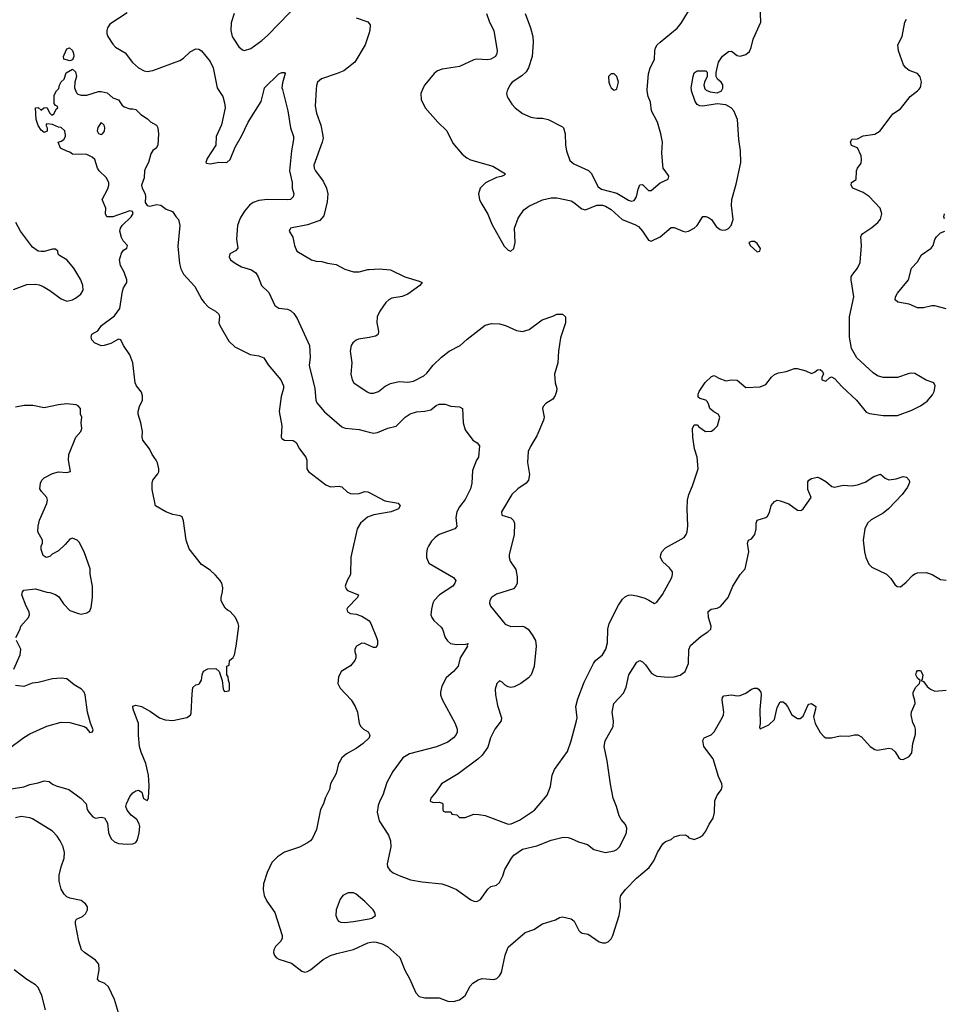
# Model space of a CAD drawing. Header units: inches. Extents: x 1934316 to 2140091, y 524953 to 667329.
# Tile 3 of 256: x 1957560 to 1964016, y 533609 to 540486. Entities that reach past the tile are written whole.
import ezdxf

# ---------------------------------------------------------------- set-up
doc = ezdxf.new("R2010")
doc.units = ezdxf.units.IN
doc.header["$MEASUREMENT"] = 0
for name, color, linetype in [('B9553', 7, 'Continuous'), ('B9554', 7, 'Continuous'), ('B9563', 7, 'Continuous'), ('B9564', 7, 'Continuous')]:
    doc.layers.add(name, color=color, linetype=linetype)

msp = doc.modelspace()

# ---------------------------------------------------------------- linework, layer by layer
at = {"layer": 'B9553', "color": 5}
for points, elevation in [([(1957430, 535102), (1957588.1, 535128.1), (1957630, 535145.3), (1957690, 535155.8), (1957730, 535170.4), (1957766, 535166), (1957790, 535147.7), (1957815.6, 535135.6), (1957904, 535110), (1957990, 535045.5), (1958024.9, 535010), (1958032.4, 534970), (1958042, 534950), (1958070, 534919.5), (1958090, 534908.8), (1958130, 534916.3), (1958152.1, 534912.1), (1958173.5, 534873.5), (1958181.1, 534810), (1958190, 534782.8), (1958201.8, 534761.8), (1958223, 534743), (1958250, 534732.2), (1958310, 534726.7), (1958350, 534730.4), (1958370, 534739.1), (1958381.7, 534758.3), (1958394.3, 534805.7), (1958398.7, 534850), (1958395.1, 534870), (1958378.9, 534898.9), (1958339.3, 534930), (1958310, 534964), (1958302, 534990), (1958305.1, 535010), (1958330, 535061), (1958350, 535086), (1958370, 535101), (1958390, 535104.7), (1958412, 535090), (1958425.4, 535045.4), (1958450, 535032), (1958459, 535050), (1958465.2, 535134.8), (1958460.5, 535210), (1958441.5, 535290), (1958407.4, 535370), (1958397.7, 535410), (1958389.7, 535490), (1958390.7, 535570.7), (1958353.6, 535670), (1958350, 535692), (1958370, 535698.4), (1958410, 535688.9), (1958474.1, 535654.1), (1958536.3, 535610), (1958575.3, 535595.3), (1958630, 535590.2), (1958727.3, 535612.7), (1958752.3, 535627.8), (1958758, 535642), (1958763.3, 535776.7), (1958770, 535822), (1958790, 535841), (1958810, 535844.7), (1958815.3, 535850), (1958830, 535874), (1958835.3, 535910), (1958844.7, 535935.3), (1958872.7, 535952.7), (1958930, 535954), (1958952.7, 535932.7), (1958974, 535870), (1958982, 535810), (1958990, 535794), (1959022, 535798), (1959026, 535810), (1959026, 535850), (1959018, 535870), (1959016.4, 535896.4), (1959006, 535910), (1959006, 535970), (1959022, 535978), (1959026, 536010), (1959050, 536032), (1959059, 536050), (1959072.7, 536110), (1959089.4, 536250), (1959086.6, 536270), (1959066, 536310), (1959030, 536353.2), (1959010, 536362), (1958996, 536376), (1958966.3, 536426.3), (1958966, 536450), (1958976.3, 536490), (1958978.3, 536518.3), (1958971.6, 536550), (1958959.6, 536570), (1958927.6, 536607.6), (1958890, 536640.7), (1958830, 536681.3), (1958744.1, 536790), (1958723.4, 536850), (1958704.9, 536984.9), (1958693.5, 537013.5), (1958681.7, 537021.7), (1958630, 537030.8), (1958579.5, 537050), (1958507.3, 537090), (1958484.2, 537204.2), (1958485.1, 537250), (1958490, 537270.8), (1958525.4, 537314.6), (1958531.5, 537328.5), (1958531.5, 537350), (1958523, 537390), (1958512.8, 537410), (1958486, 537450), (1958466.6, 537490), (1958421.1, 537550), (1958415.8, 537570), (1958416.9, 537610), (1958406.6, 537670), (1958387.9, 537730), (1958387.6, 537750), (1958395.7, 537784.3), (1958416.8, 537830), (1958418.6, 537858.6), (1958410, 537884.5), (1958375.6, 537930), (1958367.6, 537950), (1958349.7, 538090), (1958330, 538146), (1958285.2, 538210), (1958266, 538250), (1958250, 538254), (1958196.2, 538223.8), (1958150, 538209.6), (1958130, 538209.5), (1958082, 538230), (1958064, 538250), (1958059, 538270), (1958064, 538290), (1958106.6, 538313.4), (1958132.3, 538350), (1958222, 538418), (1958259.3, 538470), (1958279, 538590), (1958285.6, 538614.4), (1958308.7, 538650), (1958309, 538670), (1958290, 538722), (1958262.9, 538770), (1958258, 538810), (1958270, 538856), (1958284.4, 538875.6), (1958309, 538890), (1958312.3, 538910), (1958281.7, 538941.7), (1958270, 538964), (1958260.5, 539010), (1958263, 539030), (1958274.7, 539050), (1958338.3, 539110), (1958352.2, 539132.2), (1958347.5, 539147.5), (1958330, 539152.1), (1958210.2, 539109.8), (1958167.6, 539110), (1958158.3, 539130), (1958160.9, 539170), (1958136.1, 539230), (1958175.7, 539304.3), (1958182.8, 539330), (1958182.4, 539350), (1958163.7, 539383.7), (1958114, 539430), (1958103.1, 539450), (1958084.4, 539510), (1958067.3, 539527.3), (1958030, 539544.7), (1957930, 539546.3), (1957910, 539562), (1957890, 539567), (1957846, 539590), (1957828.4, 539631.6), (1957850, 539638), (1957868, 539650), (1957879, 539670), (1957879.3, 539680.7), (1957876, 539710), (1957850, 539733.2), (1957830, 539735.3), (1957790, 539755.3), (1957750, 539758), (1957742, 539750), (1957751.6, 539731.6), (1957751.6, 539708.4), (1957730, 539698), (1957710, 539715.3), (1957690, 539748), (1957676, 539790), (1957670, 539871.3), (1957690, 539872), (1957710, 539854), (1957728.7, 539871.3), (1957750, 539874), (1957770, 539834), (1957782, 539822), (1957790, 539822), (1957798, 539830), (1957816.4, 539863.6), (1957826, 539870), (1957822, 539882), (1957810, 539886), (1957800.4, 539900.4), (1957800.4, 539959.6), (1957818, 539990), (1957827.5, 540000)], 240), ([(1957946.8, 540000), (1957955.9, 539975.9), (1957965.2, 539965.2), (1957990, 539959.1), (1958030, 539960.4), (1958110, 539986), (1958130, 539985.5), (1958170, 539974.4), (1958210, 539940.5), (1958250, 539926), (1958272.5, 539892.5), (1958290, 539877.3), (1958330, 539862.8), (1958350, 539864.9), (1958370, 539859.5), (1958405.2, 539825.2), (1958453.7, 539793.7), (1958473.3, 539773.3), (1958515.5, 539750), (1958524.9, 539730), (1958528.9, 539690), (1958523.7, 539610), (1958512, 539590), (1958490, 539571.8), (1958476.5, 539550), (1958458.4, 539490), (1958438.5, 539450), (1958432.6, 539430), (1958430, 539382), (1958410.4, 539330), (1958414.4, 539310), (1958436.5, 539270), (1958439.6, 539250), (1958435.6, 539210), (1958450, 539187.6), (1958470, 539184.7), (1958515, 539195), (1958546.8, 539190), (1958582.9, 539162.9), (1958626.4, 539146.4), (1958650.7, 539110.7), (1958670, 539091.3), (1958678.4, 539050), (1958663.8, 538903.8), (1958676.7, 538783.3), (1958685.4, 538745.4), (1958704.2, 538710), (1958782.2, 538622.2), (1958831.7, 538531.7), (1958848, 538510), (1958878.6, 538478.6), (1958926.8, 538450), (1958950.6, 538430), (1958956.3, 538410), (1958950.5, 538370), (1958957.1, 538350), (1959019.9, 538239.9), (1959062.5, 538202.5), (1959168.6, 538148.6), (1959230, 538138.4), (1959264.9, 538124.9), (1959295.1, 538075.1), (1959384.6, 537970), (1959401.7, 537930), (1959401.1, 537910), (1959384.9, 537855), (1959372, 537750), (1959391.3, 537650), (1959386.4, 537570), (1959390, 537561), (1959410.3, 537550.4), (1959470, 537547.2), (1959490, 537534), (1959513.4, 537490), (1959558.9, 537430), (1959564, 537410), (1959565.8, 537350), (1959576, 537330), (1959697.3, 537237.3), (1959730, 537224.6), (1959790, 537228.5), (1959810, 537223.8), (1959850, 537187.3), (1959870, 537176.3), (1959893.7, 537173.7), (1959930, 537178), (1959969.6, 537190.4), (1959990, 537188.2), (1960000, 537183.1)], 240), ([(1958945, 540000), (1958978, 539950), (1958990, 539904.7), (1958993.8, 539870), (1958968.1, 539751.9), (1958932.7, 539670), (1958930.5, 539610), (1958870, 539517.2), (1958861, 539490), (1958865.2, 539485.2), (1958890, 539480.5), (1958950, 539490.6), (1959006, 539490), (1959029.6, 539510.4), (1959064.9, 539595.1), (1959110, 539673), (1959156.4, 539770), (1959246.1, 539913.9), (1959266.3, 540000)], 260), ([(1959394.2, 540000), (1959432.4, 539850), (1959450.2, 539730), (1959472.2, 539670), (1959473, 539650), (1959457.2, 539570), (1959443.6, 539430), (1959463.1, 539350), (1959463.7, 539310), (1959473.4, 539270), (1959470.5, 539250), (1959450.5, 539230), (1959432.9, 539227.1), (1959291.5, 539231.5), (1959230, 539224.4), (1959190.4, 539210), (1959164.2, 539190), (1959130.3, 539150), (1959100, 539100), (1959080.2, 539050), (1959074.3, 538954.3), (1959083.8, 538890), (1959067.3, 538872.7), (1959028.1, 538851.9), (1959023.1, 538830), (1959033, 538810), (1959064.8, 538784.8), (1959110, 538760.9), (1959178.8, 538738.8), (1959210, 538717.6), (1959226, 538690), (1959248.2, 538630), (1959299.9, 538579.9), (1959341.1, 538490), (1959370, 538471.5), (1959430, 538463.5), (1959450, 538454.9), (1959474.1, 538434.1), (1959498.5, 538398.5), (1959584.2, 538210), (1959588.9, 538130), (1959582.3, 538070), (1959621.8, 537910), (1959627.6, 537830), (1959635.8, 537810), (1959688.5, 537748.5), (1959810, 537643.1), (1959832.9, 537632.9), (1959930, 537623.2), (1960000, 537605.6)], 260), ([(1959630.5, 540000), (1959623.2, 539883.2), (1959633.7, 539833.7), (1959662.3, 539750), (1959675.6, 539690), (1959678, 539658), (1959672.2, 539630), (1959613.2, 539470), (1959616.3, 539450), (1959626.4, 539430), (1959678.9, 539358.9), (1959703, 539310), (1959712.3, 539270), (1959706.5, 539213.5), (1959684, 539116), (1959656.9, 539083.1), (1959570, 539053.3), (1959452, 539030), (1959441, 539010), (1959468.4, 538968.4), (1959479.1, 538910), (1959496, 538870), (1959598, 538810), (1959630, 538800.4), (1959670, 538797.1), (1959710, 538785.5), (1959770, 538775.8), (1959830, 538744.4), (1959890, 538726), (1959930, 538726), (1959990, 538741.1), (1960000, 538741.6)], 280), ([(1957517.1, 538602.9), (1957610, 538636.5), (1957670, 538638.9), (1957695.2, 538635.3), (1957723.8, 538623.8), (1957770, 538595.8), (1957850, 538536), (1957890, 538521.3), (1957929.7, 538530.3), (1957950, 538541.6), (1957986, 538570), (1958003.7, 538596.3), (1958001.6, 538630), (1957986, 538670), (1957938.4, 538750), (1957890, 538809.5), (1957838.4, 538838.4), (1957829.7, 538849.6), (1957826.6, 538870), (1957810, 538882.9), (1957790, 538883.1), (1957730, 538867.2), (1957710, 538866.9), (1957689.4, 538870), (1957650, 538896.9), (1957565.3, 539010), (1957533.3, 539070)], 260), ([(1960000, 538267), (1959925.9, 538254.1), (1959910, 538248.2), (1959886.4, 538230), (1959875.3, 538210), (1959868.8, 538170), (1959878.7, 538090), (1959872.7, 538010), (1959880.5, 537970), (1959894, 537950), (1959986.1, 537886.1), (1960000, 537881.1)], 280), ([(1957534, 536170), (1957564, 536230), (1957569.2, 536250), (1957622, 536310), (1957627.6, 536330), (1957627.3, 536350), (1957604.7, 536390), (1957575.1, 536470), (1957579, 536490), (1957590, 536501), (1957670, 536511), (1957750, 536486.8), (1957770, 536486), (1957810, 536471.3), (1957834, 536454), (1957865.8, 536405.8), (1957910, 536360.7), (1957970, 536338.8), (1957990, 536334.8), (1958030, 536342.8), (1958050, 536358), (1958060.2, 536379.8), (1958069.2, 536450), (1958069.2, 536530), (1958053.2, 536613.2), (1958052, 536650), (1958010, 536768.7), (1957975.9, 536835.9), (1957962, 536850), (1957930, 536865.2), (1957910, 536859), (1957878.8, 536821.2), (1957830, 536775.3), (1957786.4, 536753.6), (1957770, 536738), (1957746, 536730), (1957724.7, 536744.7), (1957710, 536786), (1957709.4, 536809.4), (1957719.3, 536830), (1957719.3, 536850), (1957687.3, 536910), (1957689.5, 536949.5), (1957698.7, 536990), (1957750, 537107.3), (1957753.7, 537130), (1957749.6, 537150), (1957711.8, 537190), (1957701.6, 537210), (1957706.6, 537250), (1957715.1, 537270), (1957730, 537286.4), (1957790, 537315.5), (1957830, 537327.7), (1957890, 537322.8), (1957914, 537330), (1957900.9, 537410), (1957903.7, 537450), (1957953.2, 537570), (1957986, 537610), (1957993.2, 537630), (1957989.2, 537670), (1957994, 537710), (1957985.2, 537730), (1957984, 537770), (1957969.4, 537789.4), (1957955.1, 537795.1), (1957890, 537804.2), (1957830, 537796.3), (1957730, 537774.5), (1957651.5, 537791.5), (1957591.2, 537791.2), (1957530, 537780.4)], 260), ([(1960000, 537015.5), (1959988.6, 537011.4), (1959938.7, 536970), (1959917.3, 536930), (1959871.3, 536731.3), (1959869, 536610), (1959846.9, 536570), (1959832, 536530), (1959839.3, 536510), (1959850, 536499.3), (1959926, 536470), (1959919.1, 536450), (1959850, 536377.2), (1959845.5, 536370), (1959848, 536350), (1959870, 536339.3), (1959910, 536334.4), (1959950, 536321.1), (1959998.4, 536290), (1960000, 536287.6)], 240), ([(1957519, 535950), (1957564, 536050), (1957568.7, 536090), (1957539, 536150)], 260), ([(1960000, 536115.1), (1959970, 536129.6), (1959950, 536131.2), (1959910.8, 536110), (1959900.7, 536090), (1959900.7, 536070), (1959907.7, 536050), (1959907.3, 536030), (1959900.7, 536010), (1959870, 535972.7), (1959805.9, 535934.2), (1959785.4, 535894.6), (1959782, 535850), (1959796.7, 535816.7), (1959874.8, 535734.8), (1959903.1, 535690), (1959918.4, 535650), (1959930.8, 535570), (1959942.8, 535550), (1959961, 535530), (1959992.4, 535512.4), (1960000, 535498.7)], 240), ([(1957490, 535397.6), (1957590, 535473.4), (1957630, 535497.4), (1957750, 535552.2), (1957850, 535579.6), (1957910, 535577), (1958010.6, 535550.6), (1958022.5, 535542.5), (1958050, 535507.7), (1958068.4, 535511.6), (1958072.7, 535527.3), (1958053.6, 535573.6), (1958033, 535650), (1958018, 535770), (1958010, 535789.2), (1957992, 535810), (1957939.8, 535839.8), (1957890, 535882.4), (1957850, 535887.8), (1957790, 535881.6), (1957690, 535856.2), (1957648, 535852), (1957590, 535829.3), (1957530, 535835.3)], 260), ([(1960000, 535472.4), (1959999.3, 535470), (1959959.5, 535430), (1959910, 535395.1), (1959842.3, 535357.7), (1959810.4, 535330), (1959797, 535310), (1959787.2, 535290), (1959770, 535222), (1959730.5, 535149.5), (1959722.4, 535110), (1959692.2, 535050), (1959680.3, 535010), (1959661.5, 534970), (1959632.4, 534830), (1959604.9, 534770), (1959590, 534751.3), (1959570, 534736.9), (1959513.8, 534706.2), (1959410, 534670.8), (1959361.2, 534638.8), (1959321.5, 534598.5), (1959287.2, 534530), (1959263.2, 534450), (1959260.2, 534410), (1959266.5, 534370), (1959285.7, 534330), (1959340.9, 534250), (1959393.1, 534090), (1959392, 534070), (1959382.4, 534050), (1959346.2, 534013.8), (1959333.7, 533990), (1959333.4, 533970), (1959340.3, 533950), (1959354.2, 533934.2), (1959370, 533924.7), (1959457.4, 533897.4), (1959530, 533839.5), (1959550, 533833.4), (1959570, 533837.4), (1959590, 533849.1), (1959678, 533922), (1959729.6, 533950), (1959775.1, 533964.9), (1959890, 533990.9), (1959990, 534038.9), (1960000, 534040.6)], 240), ([(1958249.7, 533550), (1958223.3, 533643.3), (1958180.9, 533730), (1958154.3, 533754.3), (1958114, 533770), (1958103.6, 533783.6), (1958115.8, 533850), (1958113, 533890), (1958090, 533916.9), (1958012.3, 533970), (1957992.3, 533990), (1957972.3, 534050), (1957949.3, 534170), (1957949.2, 534190), (1957957.2, 534202.8), (1957998.4, 534221.6), (1958019.1, 534240.9), (1958034.5, 534270), (1958033.6, 534290), (1958019.5, 534310), (1957990, 534333), (1957911, 534351), (1957890, 534359.7), (1957870, 534378.7), (1957850, 534412.3), (1957835.6, 534470), (1957836, 534510), (1957849.8, 534570), (1957871, 534630), (1957874, 534670), (1957862.6, 534710), (1957843.5, 534750), (1957822.4, 534782.4), (1957790, 534818), (1957650, 534903.6), (1957630, 534911.2), (1957570, 534920.7), (1957530, 534912.3)], 240), ([(1960000, 534297.7), (1959970, 534327.8), (1959910, 534378.4), (1959890, 534387.3), (1959852.8, 534387.2), (1959816, 534370), (1959796.7, 534343.3), (1959770.5, 534270), (1959768.5, 534228.5), (1959778.8, 534198.8), (1959786.8, 534190), (1959803.4, 534183.4), (1959830, 534180.3), (1959890, 534187.2), (1960000, 534206.6)], 260), ([(1957740.2, 533570), (1957714.8, 533670), (1957690, 533726), (1957670, 533745.7), (1957610, 533781.6), (1957522, 533850)], 260)]:
    msp.add_lwpolyline(points, dxfattribs=dict(at, elevation=elevation))
at = {"layer": 'B9553', "color": 5, "elevation": 240}
msp.add_lwpolyline([(1958130, 539768), (1958105.5, 539734.5), (1958100.5, 539710), (1958110, 539691), (1958130, 539685.5), (1958139, 539690), (1958152.3, 539707.7), (1958154, 539730), (1958149, 539749)], close=True, dxfattribs=at)
at = {"layer": 'B9554', "color": 5}
for points, elevation in [([(1959058.3, 540530), (1959036.4, 540463.6), (1959033.8, 540410), (1959044, 540370), (1959055.6, 540350), (1959090, 540297.1), (1959116, 540276), (1959130, 540272), (1959174, 540286), (1959250, 540341.6), (1959290, 540375.8), (1959523.5, 540616.5)], 280), ([(1958310, 540534), (1958190, 540454.7), (1958173.1, 540430), (1958168.9, 540410), (1958169, 540390), (1958175.6, 540370), (1958210, 540314.4), (1958230, 540294.9), (1958296, 540256), (1958347.2, 540187.2), (1958389.1, 540149.1), (1958430, 540128.4), (1958450, 540124.9), (1958490, 540130.4), (1958678.6, 540201.4), (1958703, 540217), (1958750, 540262.4), (1958790, 540283.1), (1958810, 540280.4), (1958830, 540268), (1958890, 540194), (1958910.3, 540150), (1958938.4, 540010), (1958945, 540000)], 260), ([(1959910, 540498.8), (1959990.5, 540470.5), (1960000, 540458.9)], 280), ([(1960000, 540394.2), (1959971.5, 540310), (1959899.1, 540190), (1959822.4, 540130), (1959778, 540110), (1959667, 540072.9), (1959639, 540050), (1959632.2, 540027.8), (1959630.5, 540000)], 280), ([(1957827.5, 540000), (1957833.6, 540006.4), (1957838, 540030), (1957848.7, 540051.3), (1957870, 540072), (1957885.2, 540114.8), (1957930, 540142), (1957950, 540122), (1957956.3, 540090), (1957944.9, 540050), (1957943, 540010), (1957946.8, 540000)], 240), ([(1959266.3, 540000), (1959268.9, 540011.1), (1959370, 540107.7), (1959390, 540118), (1959410, 540118), (1959412.7, 540110), (1959395.2, 540044.7), (1959391.6, 540010), (1959394.2, 540000)], 260)]:
    msp.add_lwpolyline(points, dxfattribs=dict(at, elevation=elevation))
at = {"layer": 'B9554', "color": 5, "elevation": 240}
msp.add_lwpolyline([(1957910, 540199), (1957869, 540210), (1957865.2, 540230), (1957870, 540242), (1957890, 540282), (1957909, 540291), (1957930, 540271.3), (1957936, 540250), (1957938, 540230), (1957930, 540206)], close=True, dxfattribs=at)
at = {"layer": 'B9563', "color": 5}
for points, elevation in [([(1960000, 537881.1), (1960010, 537877.4), (1960030, 537876.9), (1960064.5, 537890), (1960113, 537927), (1960150, 537944.7), (1960210, 537959.7), (1960270, 537954.8), (1960310, 537960.9), (1960381.7, 537998.3), (1960402.9, 538017.1), (1960446.6, 538073.4), (1960506.4, 538130), (1960559.1, 538170), (1960634.8, 538210), (1960683.9, 538256.1), (1960810, 538353.1), (1960854.9, 538365.1), (1960910, 538362.6), (1960951.3, 538351.3), (1961030, 538316.5), (1961070, 538308.9), (1961116.8, 538323.2), (1961209.2, 538390), (1961283.9, 538416.1), (1961310, 538430.7), (1961350, 538430.6), (1961370.3, 538410.3), (1961372.2, 538370), (1961336.5, 538263.5), (1961321.3, 538170), (1961317.3, 538090), (1961295.3, 538010), (1961299.1, 537950), (1961310.4, 537910), (1961308.2, 537890), (1961299, 537861), (1961283.8, 537836.2), (1961234, 537806), (1961216.1, 537783.9), (1961210.5, 537770), (1961222.4, 537710), (1961218.4, 537690), (1961170, 537579.3), (1961128.7, 537510), (1961111.6, 537470), (1961106.3, 537393.7), (1961120.3, 537310), (1961113.1, 537270), (1961097.6, 537250), (1961038.4, 537210), (1960997, 537170), (1960924.9, 537050), (1960926.6, 537026.6), (1960990, 537008), (1961007.7, 536987.7), (1961014.3, 536970), (1961012.1, 536887.9), (1960978, 536750), (1960977.1, 536730), (1960983.9, 536703.9), (1961025.1, 536645.1), (1961034.6, 536594.6), (1961032.9, 536550), (1961025.3, 536530), (1961008, 536512), (1960890, 536473.7), (1960854.9, 536450), (1960842, 536430), (1960840.3, 536410), (1960847, 536390), (1960950, 536264.4), (1960990, 536248.7), (1961070, 536250.2), (1961085.7, 536245.7), (1961110.5, 536230), (1961139.1, 536190), (1961160.7, 536150), (1961167.3, 536110), (1961151.5, 535968.5), (1961130.4, 535910), (1961114, 535890), (1961058.8, 535850), (1961013.5, 535826.5), (1960990, 535821.6), (1960970, 535825.6), (1960950, 535837), (1960930, 535859.3), (1960910, 535869.3), (1960890.7, 535850), (1960879.5, 535810), (1960882, 535770), (1960896.5, 535696.5), (1960925.3, 535610), (1960923.1, 535590), (1960877, 535530), (1960861, 535499), (1960847.2, 535470), (1960830, 535406), (1960790.4, 535350), (1960758.7, 535321.3), (1960620.7, 535219.3), (1960506.4, 535150), (1960464.9, 535090), (1960430.8, 535050), (1960427.3, 535030), (1960430, 535024.7), (1960450, 535018.8), (1960490, 535022), (1960510, 535014), (1960514, 535010), (1960514, 534970), (1960518, 534958), (1960530, 534954), (1960570, 534954), (1960578, 534938), (1960611.6, 534931.6), (1960630, 534914), (1960670, 534914), (1960730, 534938), (1960765.2, 534934.8), (1960810, 534927.3), (1960970, 534867.3), (1960990.7, 534870.7), (1961050, 534896), (1961154.7, 534965.3), (1961242.6, 535070), (1961266.3, 535130), (1961278.4, 535210), (1961293.6, 535250), (1961385.7, 535374.3), (1961411.4, 535448.6), (1961448.7, 535590), (1961451.6, 535610), (1961443.1, 535690), (1961457.3, 535742.7), (1961500.7, 535859.3), (1961565.7, 535990), (1961581.3, 536010), (1961629.7, 536050), (1961652.3, 536090), (1961665, 536135), (1961667.6, 536230), (1961676.1, 536270), (1961742.1, 536397.9), (1961770, 536438), (1961790, 536457.8), (1961810, 536466.7), (1961830, 536469.1), (1961870, 536462), (1961924.7, 536444.7), (1961952.8, 536432.8), (1961992.1, 536407.9), (1962010, 536418.8), (1962047.9, 536472.1), (1962112.6, 536590), (1962118.3, 536610), (1962117.4, 536630), (1962098, 536658), (1962050, 536700.7), (1962035.1, 536730), (1962036.4, 536750), (1962043.5, 536770), (1962070, 536797.8), (1962199.7, 536870), (1962214.8, 536890), (1962221.1, 536910), (1962225.4, 536950), (1962220.4, 537070), (1962223, 537130), (1962232, 537170), (1962258, 537230), (1962297.6, 537350), (1962289.6, 537429.6), (1962272.7, 537490), (1962260.7, 537570), (1962258, 537630), (1962270, 537656), (1962290, 537657.3), (1962302.3, 537642.3), (1962349.3, 537609.3), (1962390, 537612.6), (1962410, 537625.4), (1962431.4, 537648.6), (1962449.7, 537709.7), (1962436.9, 537730), (1962406.7, 537746.7), (1962379.7, 537770), (1962370, 537802.7), (1962359.4, 537819.4), (1962350, 537828), (1962310, 537839.5), (1962298, 537850), (1962297, 537870), (1962304.5, 537890), (1962347.5, 537952.5), (1962390, 537994), (1962410, 538000.7), (1962441.7, 537981.7), (1962490, 537964.9), (1962530, 537971.5), (1962570, 537968), (1962630, 537917.3), (1962730, 537922), (1962770, 537938.8), (1962809.6, 537990.4), (1962830, 538007.3), (1962859.5, 538020.5), (1962911.5, 538028.5), (1962970, 538050.8), (1962989.3, 538050.7), (1963050, 538034), (1963090, 538016), (1963110, 538024.7), (1963130, 538040.7), (1963150, 538042.8), (1963166, 538030), (1963172, 538010), (1963162, 537990), (1963162, 537970), (1963190, 537962), (1963214.6, 537985.4), (1963229.2, 537990.8), (1963250, 537980.7), (1963302.9, 537922.9), (1963402, 537830), (1963470, 537744), (1963494.9, 537734.9), (1963590, 537721.3), (1963690, 537722.4), (1963790, 537758), (1963849.8, 537790.2), (1963897.3, 537822.8), (1963934.6, 537865.4), (1963946, 537890), (1963952.8, 537930), (1963942.7, 537950), (1963890, 537969.7), (1963810, 538015.6), (1963790, 538018.2), (1963770, 538014.2), (1963690, 537987.1), (1963590, 537986.8), (1963550, 537998.3), (1963519.8, 538019.8), (1963405.6, 538125.6), (1963368.7, 538190), (1963353.8, 538270), (1963354.8, 538410), (1963385.6, 538550), (1963365.7, 538670), (1963366.9, 538690), (1963376.9, 538710), (1963409.7, 538750), (1963427.6, 538790), (1963438.3, 538910), (1963432.3, 538970), (1963438, 538982), (1963446.7, 538993.3), (1963510, 539034), (1963551.3, 539070), (1963570, 539093.4), (1963578.9, 539130), (1963567.6, 539170), (1963492.1, 539252.1), (1963450, 539280.4), (1963377, 539310), (1963365.1, 539330), (1963369.2, 539350), (1963401.2, 539370), (1963402.6, 539430), (1963410, 539450.5), (1963434.6, 539485.4), (1963439.1, 539510), (1963435.8, 539535.8), (1963411.1, 539591.1), (1963367.2, 539607.2), (1963361.2, 539630), (1963370, 539651), (1963410, 539654.8), (1963450, 539674.8), (1963530, 539687.7), (1963569, 539710), (1963657.2, 539830), (1963710, 539863.8), (1963777.3, 539950), (1963830, 539988.9), (1963839, 540000)], 280), ([(1960372.7, 540000), (1960362, 539970), (1960364, 539930), (1960390.7, 539870), (1960479.1, 539770), (1960543, 539710), (1960585.1, 539625.1), (1960650, 539546.8), (1960682, 539522), (1960708.3, 539508.3), (1960864.4, 539464.4), (1960951.3, 539410), (1960941, 539399), (1960922, 539390), (1960890, 539384.5), (1960812.9, 539347.1), (1960775.5, 539310), (1960763.1, 539270), (1960770.3, 539230), (1960779.5, 539210), (1960830, 539127.7), (1960857.4, 539057.4), (1960943.4, 538903.4), (1960970, 538877.3), (1960990, 538870.6), (1961010, 538887.3), (1961019.2, 538930), (1961014.8, 539030), (1961039.7, 539100.3), (1961080.6, 539159.4), (1961114.9, 539185.1), (1961210, 539228), (1961270, 539242.8), (1961310, 539242.3), (1961410, 539220.3), (1961430.5, 539210), (1961486.4, 539166.4), (1961510, 539158.5), (1961590, 539190.1), (1961630, 539190.1), (1961650, 539182.9), (1961690, 539159.6), (1961767.2, 539090), (1961856.2, 539056.2), (1961882, 539042), (1961909.1, 539010), (1961950, 538946.4), (1961970, 538940.5), (1962031.1, 538968.9), (1962110, 539034), (1962130, 539034), (1962190, 539008.4), (1962210, 539004.9), (1962230, 539008.5), (1962268.8, 539031.2), (1962289.6, 539050), (1962330, 539110.7), (1962350, 539110.7), (1962370, 539104), (1962390, 539090.6), (1962422.8, 539042.8), (1962450, 539021.1), (1962470, 539016), (1962490, 539018.9), (1962510, 539028.7), (1962527.8, 539050), (1962541.6, 539090), (1962529.6, 539189.6), (1962531.5, 539230), (1962562.5, 539337.5), (1962594.6, 539490), (1962592.5, 539570), (1962581.4, 539650), (1962573.3, 539790), (1962546.3, 539850), (1962527.6, 539870), (1962490, 539890.9), (1962430, 539898.5), (1962330, 539882.4), (1962310, 539883.6), (1962290, 539893.2), (1962275.9, 539915.9), (1962252, 539990), (1962250.8, 540000)], 320), ([(1960967.6, 540000), (1960963, 539990), (1960959.1, 539970), (1960962.8, 539950), (1960972.8, 539932.8), (1960995.9, 539895.9), (1961018.8, 539870), (1961070.4, 539830.4), (1961130, 539806), (1961170, 539799.5), (1961210, 539799.5), (1961250, 539790.3), (1961350, 539739.1), (1961358, 539730), (1961368.7, 539690), (1961372.2, 539610), (1961378.7, 539570), (1961402.6, 539502.6), (1961430, 539480.4), (1961532.8, 539432.8), (1961550, 539413.6), (1961600.1, 539320.1), (1961622.5, 539302.5), (1961730, 539275.7), (1961810, 539225.7), (1961830, 539219), (1961850, 539223.5), (1961867.7, 539250), (1961877.9, 539302.1), (1961890, 539333), (1961910, 539334.4), (1961950, 539294.4), (1961970, 539293), (1962033.2, 539346.8), (1962087.9, 539372.1), (1962093.3, 539390), (1962090, 539399.3), (1962054, 539450), (1962049.8, 539469.8), (1962043.8, 539556.2), (1962049.5, 539630), (1962035.8, 539690), (1962014, 539770), (1961971.6, 539850), (1961963.9, 539910), (1961948.9, 539950), (1961941.8, 539990), (1961942.6, 540000)], 340), ([(1961703.6, 540000), (1961710, 539994.8), (1961723, 540000)], 360), ([(1962347.8, 540000), (1962353.6, 539993.6), (1962381.8, 539981.8), (1962430, 539976.3), (1962460.4, 539990), (1962465.7, 540000)], 320), ([(1964016.5, 539096.5), (1964013.2, 539110), (1964017.2, 539130)], 260), ([(1964030, 538466.4), (1963950, 538487.2), (1963930, 538488.3), (1963870, 538473.5), (1963830, 538474), (1963770, 538498.7), (1963692.3, 538512.3), (1963674, 538530), (1963676, 538550), (1963690, 538576), (1963766.6, 538670), (1963786.6, 538750), (1963830, 538795.3), (1963855.8, 538844.2), (1963923.7, 538890), (1963937.6, 538910), (1963949.3, 538950), (1963960.9, 538970), (1963990, 538997.3), (1964019, 539010)], 260), ([(1960000, 538741.6), (1960070, 538745.3), (1960150, 538738.3), (1960250, 538690.3), (1960350, 538660.5), (1960370.7, 538650), (1960353.4, 538630), (1960270, 538569.7), (1960230, 538553.5), (1960158.2, 538541.8), (1960137.6, 538530), (1960117.4, 538510), (1960074, 538450), (1960055.6, 538410), (1960054, 538370), (1960065.5, 538310), (1960062.8, 538290), (1960057.1, 538282.9), (1960045.2, 538274.8), (1960000, 538267)], 280), ([(1960000, 537605.6), (1960030, 537598), (1960057.5, 537602.5), (1960130, 537632.4), (1960190, 537648), (1960250.8, 537709.2), (1960287.2, 537732.8), (1960330, 537747.2), (1960390, 537751.5), (1960430, 537760.3), (1960469, 537791), (1960490, 537801.2), (1960530, 537800.6), (1960570, 537787.2), (1960630, 537781.7), (1960651.8, 537770), (1960657.7, 537670), (1960670, 537620.7), (1960724.9, 537550), (1960754.8, 537530), (1960770.4, 537510.4), (1960763.8, 537430), (1960750, 537409.2), (1960721.8, 537338.2), (1960718.3, 537250), (1960707.6, 537210), (1960670, 537134), (1960630, 537082.9), (1960612.9, 537050), (1960605.2, 537010), (1960612.5, 536947.5), (1960598, 536930), (1960490, 536891.1), (1960460.4, 536870), (1960436.4, 536843.6), (1960414.9, 536810), (1960405.5, 536790), (1960401.1, 536758.9), (1960400.5, 536730), (1960416.3, 536690), (1960590.2, 536590.2), (1960605.5, 536570), (1960598.4, 536550), (1960583.8, 536530), (1960490.6, 536470), (1960454, 536430), (1960444, 536410), (1960435.5, 536370), (1960430.6, 536330), (1960437.3, 536310), (1960450.7, 536290), (1960503.4, 536243.4), (1960512, 536230), (1960531.8, 536170), (1960546.8, 536146.8), (1960568.2, 536130), (1960610, 536121.5), (1960675.3, 536124.7), (1960690.8, 536130), (1960684.7, 536115.3), (1960686.8, 536110), (1960634.9, 536030), (1960622.4, 535970), (1960590, 535933.6), (1960537.3, 535890), (1960508.8, 535831.2), (1960497.6, 535790), (1960498.7, 535770), (1960510, 535737.3), (1960600.3, 535570), (1960613.7, 535530), (1960614, 535510), (1960606, 535490), (1960588.2, 535470), (1960550, 535440.5), (1960470, 535408.2), (1960282.2, 535357.8), (1960235.5, 535330), (1960165.2, 535234.7), (1960122.6, 535157.4), (1960096.5, 535070), (1960074, 535030), (1960062.5, 534997.5), (1960055.8, 534950), (1960070.5, 534890), (1960134.9, 534790), (1960150.2, 534750.2), (1960151, 534710), (1960126.3, 534590), (1960129.5, 534570), (1960145.1, 534545.1), (1960168.3, 534528.3), (1960209, 534509), (1960290, 534478.5), (1960370, 534463.3), (1960507.3, 534450), (1960550, 534437.3), (1960610.4, 534410.4), (1960710, 534339.8), (1960730, 534330.1), (1960752.5, 534327.5), (1960778.2, 534341.8), (1960830, 534413.7), (1960850, 534432.7), (1960890, 534440.7), (1960910, 534458.8), (1960933.9, 534506.1), (1960948.6, 534550), (1960993.7, 534630), (1961011.5, 534650), (1961070, 534692.9), (1961170, 534715.6), (1961270, 534754.6), (1961355.6, 534775.6), (1961390, 534774), (1961410, 534768.2), (1961463.1, 534743.1), (1961524.9, 534724.9), (1961570, 534690.5), (1961650, 534668.2), (1961710, 534681.3), (1961730, 534690.4), (1961747.6, 534710), (1961789.6, 534790), (1961796.9, 534810), (1961799.3, 534839.3), (1961790, 534865.2), (1961759.4, 534899.4), (1961744.8, 534924.7), (1961727.3, 534990), (1961704.5, 535050), (1961685.9, 535145.9), (1961663.1, 535310), (1961640.5, 535410), (1961648.3, 535450), (1961702.9, 535550), (1961707.2, 535587.2), (1961697, 535650), (1961709.3, 535710), (1961776.8, 535783.2), (1961795.7, 535824.3), (1961813.7, 535910), (1961870, 535999.1), (1961890, 536010.6), (1961910, 536002), (1961930, 535980.5), (1961970, 535923.8), (1961989.2, 535909.2), (1962010, 535901.7), (1962090, 535893.8), (1962130, 535895.3), (1962172.1, 535907.9), (1962207.5, 535932.5), (1962229.8, 535990), (1962233.3, 536086.7), (1962244, 536116), (1962318.6, 536181.4), (1962365.2, 536210), (1962386, 536230), (1962389.4, 536250), (1962369.4, 536310), (1962366.8, 536353.2), (1962388, 536370), (1962430, 536377.1), (1962452.8, 536387.2), (1962506, 536450), (1962540.7, 536530), (1962590, 536610.7), (1962625.2, 536650), (1962652.3, 536770), (1962642.7, 536830), (1962649.5, 536850.5), (1962670, 536861), (1962692.3, 536890), (1962702, 536930), (1962702.7, 536970), (1962709.3, 536990), (1962770, 537010.3), (1962781.3, 537018.7), (1962795.4, 537044.6), (1962808, 537092), (1962830, 537121), (1962849.4, 537130.6), (1962870, 537125.5), (1962930, 537104.2), (1962990, 537060.2), (1963010, 537057.2), (1963018.7, 537061.3), (1963030.5, 537069.5), (1963086.6, 537150), (1963064.2, 537204.2), (1963062.5, 537257.5), (1963069.5, 537270.5), (1963090, 537282.8), (1963110, 537287.3), (1963130, 537290.5), (1963150, 537284.9), (1963190, 537260.5), (1963230, 537225.5), (1963250, 537220.5), (1963310, 537234.9), (1963370, 537230.6), (1963410, 537237.3), (1963464.1, 537255.9), (1963524.1, 537295.9), (1963570, 537311), (1963604.4, 537284.4), (1963630, 537273), (1963680.7, 537279.3), (1963730, 537294.8), (1963751.3, 537290), (1963770.5, 537270.5), (1963773.4, 537253.4), (1963758.8, 537221.2), (1963722.8, 537170), (1963627.3, 537070), (1963590, 537039.5), (1963506.1, 536993.9), (1963479.1, 536970), (1963460.5, 536930), (1963450.6, 536850), (1963458, 536770), (1963468, 536730), (1963490, 536682.8), (1963510, 536663), (1963613.7, 536613.7), (1963642.5, 536582.5), (1963670, 536541), (1963687.7, 536527.7), (1963710, 536524), (1963750, 536557.3), (1963794.9, 536605.1), (1963810, 536616.3), (1963830, 536623), (1963890, 536624), (1963930.5, 536610.5), (1963990, 536576), (1964030, 536572)], 260), ([(1960000, 537183.1), (1960110, 537126.4), (1960202, 537110), (1960216, 537090), (1960206, 537070), (1960154.8, 537050), (1960032.7, 537027.3), (1960000, 537015.5)], 240), ([(1960000, 536287.6), (1960011.8, 536270), (1960052, 536170), (1960058.7, 536150), (1960057.6, 536122.4), (1960050, 536101.2), (1960030, 536100.7), (1960000, 536115.1)], 240), ([(1960000, 534040.6), (1960030, 534046), (1960050, 534044.1), (1960090, 534031), (1960130.6, 534010.6), (1960215.6, 533935.6), (1960250, 533848.2), (1960281.7, 533790), (1960325.3, 533690), (1960350, 533663), (1960390, 533654.9), (1960490, 533653.4), (1960550, 533630.4), (1960588.1, 533628.1), (1960630, 533640.5), (1960659.7, 533660.3), (1960669.6, 533670.4), (1960704.5, 533735.5), (1960724.1, 533755.9), (1960761, 533779), (1960790, 533790.4), (1960870, 533781.6), (1960891.6, 533788.4), (1960910, 533806.8), (1960923.6, 533830), (1960950, 533951.3), (1960971.6, 534008.4), (1961090, 534110.5), (1961149.4, 534130.6), (1961210, 534170.7), (1961301.5, 534198.5), (1961330, 534216), (1961350, 534221), (1961410, 534206), (1961419.8, 534199.8), (1961430.7, 534190.7), (1961464.9, 534124.9), (1961474.4, 534114.4), (1961486.8, 534106.8), (1961530, 534098.8), (1961605.8, 534045.8), (1961630, 534038.8), (1961650, 534038.8), (1961670, 534046), (1961690, 534066), (1961702, 534090), (1961746, 534230), (1961754.5, 534285.5), (1961752.5, 534347.5), (1961758, 534370), (1961789.3, 534410), (1961867, 534490), (1961956.3, 534563.7), (1961988.2, 534611.8), (1962014.5, 534670), (1962050, 534731), (1962070, 534746), (1962110, 534761), (1962130, 534778), (1962170, 534791.3), (1962210, 534792), (1962223.6, 534783.6), (1962231.3, 534771.3), (1962270, 534761), (1962310, 534776), (1962330, 534791.3), (1962350, 534818), (1962373.8, 534866.2), (1962402, 534910), (1962411.5, 534948.5), (1962414, 535030), (1962429.5, 535070), (1962459.5, 535110), (1962464.5, 535130), (1962462, 535150), (1962439.7, 535199.7), (1962402.8, 535322.8), (1962337.6, 535410), (1962329.5, 535450.5), (1962339, 535470), (1962387.9, 535492.1), (1962408.2, 535511.8), (1962465.1, 535610), (1962473.6, 535630), (1962475.6, 535650), (1962464.8, 535735.2), (1962467, 535753), (1962477.2, 535762.8), (1962530, 535770.4), (1962570, 535763), (1962590, 535764.9), (1962630, 535782), (1962670.9, 535810.9), (1962690, 535817.3), (1962710, 535816.3), (1962718.8, 535810), (1962735.5, 535790), (1962738, 535770), (1962727.7, 535667.7), (1962731.6, 535568.4), (1962724.7, 535544.7), (1962730, 535534), (1962790, 535561), (1962830, 535598), (1962850, 535682), (1962870, 535721), (1962890, 535721), (1962904.7, 535710), (1962921, 535690), (1962951.3, 535630), (1962990, 535604.7), (1963010, 535606), (1963030, 535621), (1963064.1, 535695.9), (1963070, 535704.7), (1963090, 535711), (1963118, 535690), (1963117.3, 535670), (1963103.8, 535616.2), (1963115.3, 535570), (1963150, 535506.8), (1963176.8, 535476.8), (1963190, 535470.8), (1963229.1, 535470.9), (1963290, 535484.7), (1963350, 535482), (1963390, 535492), (1963411.6, 535491.6), (1963436.9, 535476.9), (1963498, 535410), (1963530, 535387.7), (1963550, 535384.9), (1963630, 535399.1), (1963650, 535394), (1963672.8, 535372.8), (1963698, 535330), (1963710, 535321), (1963730, 535318.8), (1963770, 535338.8), (1963790, 535364.7), (1963796.2, 535430), (1963814.8, 535494.8), (1963816.2, 535530), (1963811.5, 535550), (1963795.6, 535575.6), (1963785.6, 535630), (1963787.8, 535652.2), (1963811.6, 535710), (1963811.4, 535731.4), (1963799, 535770), (1963799, 535790), (1963816.5, 535823.5), (1963842, 535850), (1963848, 535870), (1963830, 535888), (1963817.2, 535910), (1963821.2, 535930), (1963830, 535941), (1963850, 535941), (1963866, 535910), (1963862, 535878), (1963854, 535870), (1963870, 535864.7), (1963897.3, 535830), (1963920.7, 535810), (1963950, 535796.3), (1964030, 535803.7)], 240), ([(1960000, 535498.7), (1960004.9, 535490), (1960000, 535472.4)], 240), ([(1960000, 534206.6), (1960019, 534210), (1960043.7, 534230), (1960040.7, 534250), (1960027.6, 534270), (1960000, 534297.7)], 260)]:
    msp.add_lwpolyline(points, dxfattribs=dict(at, elevation=elevation))
at = {"layer": 'B9563', "color": 5, "elevation": 320}
msp.add_lwpolyline([(1962670, 538937.2), (1962652, 538930), (1962661, 538910), (1962710, 538864), (1962728, 538870), (1962732.7, 538887.3), (1962710, 538924), (1962690, 538936)], close=True, dxfattribs=at)
at = {"layer": 'B9564', "color": 5}
for points, elevation in [([(1962465.7, 540000), (1962470.7, 540009.3), (1962470.6, 540030.6), (1962458, 540050), (1962431.8, 540071.8), (1962423.1, 540090), (1962422.5, 540117.5), (1962439.3, 540190), (1962468.5, 540231.5), (1962510, 540264.4), (1962530, 540265.5), (1962570, 540235.5), (1962590, 540232.7), (1962630, 540243.8), (1962655.4, 540264.6), (1962668.3, 540291.7), (1962682.7, 540350), (1962734, 540470), (1962731.4, 540588.6)], 320), ([(1960820.5, 540530), (1960840.9, 540470), (1960870.2, 540410.2), (1960893.7, 540270), (1960892, 540250), (1960881.6, 540230), (1960850.2, 540209.8), (1960830, 540205.8), (1960750.7, 540210.7), (1960730, 540206.8), (1960630, 540160.4), (1960510, 540142), (1960477.3, 540130), (1960454.9, 540110), (1960388.8, 540031.2), (1960376.3, 540010), (1960372.7, 540000)], 320), ([(1961088.9, 540530), (1961126.3, 540430), (1961142.7, 540370), (1961145.5, 540330), (1961138.6, 540230), (1961113.6, 540150), (1961097.4, 540122.6), (1961065.7, 540094.3), (1960999.3, 540050), (1960981.6, 540030), (1960967.6, 540000)], 340), ([(1961942.6, 540000), (1961951.3, 540108.7), (1961962, 540150), (1961991.6, 540208.4), (1961994.7, 540270), (1961999.7, 540290), (1962011.3, 540310), (1962031.3, 540330), (1962151.7, 540428.3), (1962178, 540462), (1962230, 540544.9)], 340), ([(1960000, 540458.9), (1960007.3, 540450), (1960005.3, 540410), (1960000, 540394.2)], 280), ([(1963839, 540000), (1963850, 540013.4), (1963857.1, 540050), (1963847.9, 540087.9), (1963830, 540109.6), (1963770, 540131.5), (1963747, 540150), (1963731.8, 540170), (1963696.3, 540270), (1963692.6, 540310), (1963722.6, 540370), (1963740.4, 540470), (1963751.5, 540490)], 280), ([(1961723, 540000), (1961730, 540002.8), (1961740.5, 540050), (1961730, 540089), (1961710, 540109), (1961690, 540108.7), (1961671, 540089), (1961674, 540050), (1961680.7, 540030), (1961690.5, 540010.5), (1961703.6, 540000)], 360), ([(1962250.8, 540000), (1962249.7, 540009.6), (1962261.7, 540090), (1962270, 540116.3), (1962290, 540130.3), (1962350.3, 540130.3), (1962359.9, 540119.9), (1962360.7, 540090), (1962341.1, 540050), (1962337.2, 540030), (1962344.1, 540004.1), (1962347.8, 540000)], 320)]:
    msp.add_lwpolyline(points, dxfattribs=dict(at, elevation=elevation))

doc.saveas('drawing.dxf')
